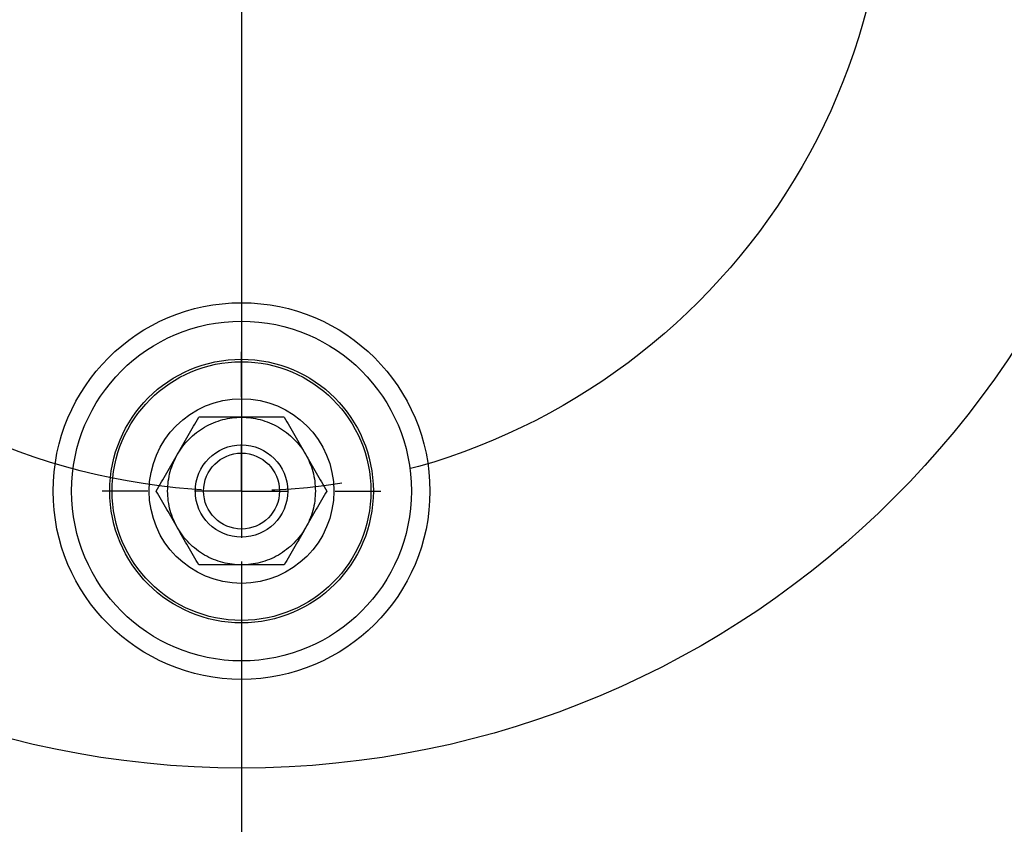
# Model space of a CAD drawing. Header units: millimetres. Extents: x 19 to 819, y 19 to 629.
# Tile 4 of 15: x 151 to 204, y 132 to 175. Entities that reach past the tile are written whole.
import ezdxf

# ---------------------------------------------------------------- set-up
doc = ezdxf.new("R2010")
doc.units = ezdxf.units.MM
doc.header["$LTSCALE"] = 3
doc.linetypes.add('SLD-Center', pattern=[19.05, 15.24, -1.27, 1.27, -1.27])
doc.linetypes.add('SLD-Solid', pattern=[0])
doc.layers.add('CENTER', color=40, linetype='SLD-Center')
doc.layers.add('DIMENSIONS', color=140, linetype='SLD-Solid', lineweight=25)
doc.styles.add('SLDTEXTSTYLE0', font='TXT', dxfattribs={"width": 0.7})
doc.dimstyles.new('SLDDIMSTYLE3', dxfattribs={"dimtxt": 6.474023, "dimasz": 9.906, "dimexe": 0, "dimexo": 0.0625, "dimgap": 1.618506, "dimtad": 0, "dimtih": 1, "dimtoh": 1, "dimrnd": 1e-09, "dimzin": 4, "dimdsep": 46, "dimtxsty": 'SLDTEXTSTYLE0', "dimsah": 1, "dimcen": 0, "dimadec": 0, "dimazin": 1, "dimtfac": 1, "dimtofl": 0, "dimtmove": 0, "dimatfit": 3, "dimfxl": 0, "dimfrac": 2, "dimtolj": 1, "dimtzin": 12, "dimarcsym": 0})
doc.dimstyles.new('SLDDIMSTYLE4', dxfattribs={"dimtxt": 6.474023, "dimasz": 9.906, "dimexe": 0, "dimexo": 0.0625, "dimgap": 1.618506, "dimtad": 0, "dimtih": 1, "dimtoh": 1, "dimdec": 4, "dimlfac": 3, "dimzin": 12, "dimdsep": 46, "dimtxsty": 'SLDTEXTSTYLE0', "dimsah": 1, "dimcen": 0.09, "dimadec": 0, "dimazin": 3, "dimtfac": 1, "dimtdec": 0, "dimtofl": 0, "dimtmove": 0, "dimatfit": 3, "dimfxl": 0, "dimfrac": 2, "dimtolj": 1, "dimtzin": 12, "dimarcsym": 0})

# ---------------------------------------------------------------- blocks, each defined once
blk = doc.blocks.new('_D_5')
at = {"layer": 'DIMENSIONS'}
for p, q in [((139.5, 158.743), (110.719, 126.805)), ((65.162, 136.206), (62.988, 136.206)), ((62.988, 136.206), (62.988, 125.917)), ((84.4, 136.206), (86.574, 136.206)), ((86.574, 136.206), (86.574, 125.917)), ((110.719, 126.805), (94.05, 126.805)), ((62.988, 125.917), (65.162, 125.917)), ((86.574, 125.917), (84.4, 125.917))]:
    blk.add_line(p, q, dxfattribs=at)
blk.add_solid([(139.5, 158.743), (131.736, 152.404), (134.001, 150.364)], dxfattribs=at)
at = {"layer": 'DIMENSIONS', "char_height": 6.35, "attachment_point": 1, "style": 'SLDTEXTSTYLE0'}
for s, insert in [('%%c', (60.274, 145.841)), ('70.0', (70.049, 145.841)), ('2.76', (65.162, 134.103)), ('B.C.', (65.838, 122.364))]:
    blk.add_mtext(s, dxfattribs=dict(at, insert=insert))
blk = doc.blocks.new('_D_6')
at = {"layer": 'DIMENSIONS'}
for p, q in [((196.541, 204.148), (245.228, 232.258)), ((162.93, 145.933), (162.93, 89.714))]:
    blk.add_line(p, q, dxfattribs=at)
for start, end in [(331.06594, 30), (270, 322.83305)]:
    blk.add_arc((162.93, 184.743), 85.505, start, end, dxfattribs=at)
for points in [[(236.979, 227.496), (240.068, 217.961), (242.791, 219.33)], [(162.93, 99.239), (172.908, 98.288), (172.732, 101.331)]]:
    blk.add_solid(points, dxfattribs=at)
at = {"layer": 'DIMENSIONS', "insert": (224.306, 141.272), "char_height": 6.35, "attachment_point": 1, "style": 'SLDTEXTSTYLE0'}
blk.add_mtext('120°', dxfattribs=at)
blk = doc.blocks.new('SW_CENTERMARKSYMBOL_1')
at = {"layer": 'CENTER', "color": 0}
for p, q in [((0, 5.08), (0, 7.54)), ((0, 0), (0, 2.54)), ((-5.08, 0), (-7.54, 0)), ((0, 0), (-2.54, 0)), ((0, 0), (0, -2.54)), ((0, 0), (2.54, 0)), ((5.08, 0), (7.54, 0)), ((0, -5.08), (0, -7.54))]:
    blk.add_line(p, q, dxfattribs=at)

msp = doc.modelspace()

# ---------------------------------------------------------------- linework, layer by layer
for centre, radius in [((162.930241, 184.74335), 50), ((162.930241, 149.74335), 10.2), ((162.930241, 149.74335), 9.2), ((162.930241, 149.74335), 7.139683), ((162.930241, 149.74335), 7.006984), ((162.930241, 149.74335), 5), ((162.930241, 149.74335), 2.5), ((162.930241, 149.74335), 2.055)]:
    msp.add_circle(centre, radius)
for points, knots in [([(159.466139, 151.74335), (159.632806, 152.032025), (159.8419, 152.30954), (160.33597, 152.80814), (160.62084, 153.028819), (161.239642, 153.386085), (161.57319, 153.522449), (162.252026, 153.701027), (162.596907, 153.74335), (162.930241, 153.74335)], [0, 0, 0, 0, 0.25, 0.25, 0.5, 0.5, 0.75, 0.75, 1, 1, 1, 1]), ([(159.466139, 151.74335), (159.662266, 152.083053), (159.856445, 152.41938), (160.241539, 153.086383), (160.432655, 153.417404), (160.62084, 153.74335)], [0, 0, 0, 0, 0.5, 0.5, 1, 1, 1, 1]), ([(162.930241, 153.74335), (162.537986, 153.74335), (162.149629, 153.74335), (161.37944, 153.74335), (160.99721, 153.74335), (160.62084, 153.74335)], [0, 0, 0, 0, 0.5, 0.5, 1, 1, 1, 1]), ([(162.930241, 153.74335), (163.263574, 153.74335), (163.608455, 153.701027), (164.287292, 153.522449), (164.62084, 153.386085), (165.239642, 153.028819), (165.524511, 152.80814), (166.018582, 152.30954), (166.227676, 152.032025), (166.394342, 151.74335)], [0, 0, 0, 0, 0.25, 0.25, 0.5, 0.5, 0.75, 0.75, 1, 1, 1, 1]), ([(165.239642, 153.74335), (164.863814, 153.74335), (164.482904, 153.74335), (163.710736, 153.74335), (163.3216, 153.74335), (162.930241, 153.74335)], [0, 0, 0, 0, 0.5, 0.5, 1, 1, 1, 1]), ([(165.239642, 153.74335), (165.427556, 153.417874), (165.618011, 153.087996), (166.004095, 152.419279), (166.198663, 152.082277), (166.394342, 151.74335)], [0, 0, 0, 0, 0.5, 0.5, 1, 1, 1, 1]), ([(158.311439, 149.74335), (158.499353, 150.068827), (158.689807, 150.398705), (159.075892, 151.067422), (159.27046, 151.404424), (159.466139, 151.74335)], [0, 0, 0, 0, 0.5, 0.5, 1, 1, 1, 1]), ([(159.466139, 147.74335), (159.299472, 148.032025), (159.163685, 148.351863), (158.978919, 149.029041), (158.930241, 149.386085), (158.930241, 150.100616), (158.978919, 150.457659), (159.163685, 151.134837), (159.299472, 151.454675), (159.466139, 151.74335)], [0, 0, 0, 0, 0.25, 0.25, 0.5, 0.5, 0.75, 0.75, 1, 1, 1, 1]), ([(166.394342, 151.74335), (166.561009, 151.454675), (166.696796, 151.134837), (166.881562, 150.457659), (166.930241, 150.100616), (166.930241, 149.386085), (166.881562, 149.029041), (166.696796, 148.351863), (166.561009, 148.032025), (166.394342, 147.74335)], [0, 0, 0, 0, 0.25, 0.25, 0.5, 0.5, 0.75, 0.75, 1, 1, 1, 1]), ([(166.394342, 151.74335), (166.59047, 151.403648), (166.784648, 151.067321), (167.169742, 150.400318), (167.360858, 150.069296), (167.549043, 149.74335)], [0, 0, 0, 0, 0.5, 0.5, 1, 1, 1, 1]), ([(159.466139, 147.74335), (159.270012, 148.083053), (159.075833, 148.41938), (158.690739, 149.086383), (158.499624, 149.417404), (158.311439, 149.74335)], [0, 0, 0, 0, 0.5, 0.5, 1, 1, 1, 1]), ([(167.549043, 149.74335), (167.361129, 149.417874), (167.170674, 149.087996), (166.78459, 148.419279), (166.590022, 148.082277), (166.394342, 147.74335)], [0, 0, 0, 0, 0.5, 0.5, 1, 1, 1, 1]), ([(162.930241, 145.74335), (162.597188, 145.74335), (162.252533, 145.785601), (161.573968, 145.963986), (161.240463, 146.100235), (160.621581, 146.457361), (160.336589, 146.678019), (159.842217, 147.176758), (159.632946, 147.454432), (159.466139, 147.74335)], [0, 0, 0, 0, 0.25, 0.25, 0.5, 0.5, 0.75, 0.75, 1, 1, 1, 1]), ([(160.62084, 145.74335), (160.432925, 146.068827), (160.24247, 146.398705), (159.856385, 147.067425), (159.661819, 147.404423), (159.466139, 147.74335)], [0, 0, 0, 0, 0.5, 0.5, 1, 1, 1, 1]), ([(166.394342, 147.74335), (166.227676, 147.454675), (166.018582, 147.177161), (165.524511, 146.67856), (165.239642, 146.457881), (164.62084, 146.100616), (164.287292, 145.964251), (163.608455, 145.785674), (163.263574, 145.74335), (162.930241, 145.74335)], [0, 0, 0, 0, 0.25, 0.25, 0.5, 0.5, 0.75, 0.75, 1, 1, 1, 1]), ([(166.394342, 147.74335), (166.198215, 147.403648), (166.004037, 147.067321), (165.618942, 146.400318), (165.427827, 146.069296), (165.239642, 145.74335)], [0, 0, 0, 0, 0.5, 0.5, 1, 1, 1, 1]), ([(162.930241, 145.74335), (162.537988, 145.74335), (162.149631, 145.74335), (161.379439, 145.74335), (160.997209, 145.74335), (160.62084, 145.74335)], [0, 0, 0, 0, 0.5, 0.5, 1, 1, 1, 1]), ([(165.239642, 145.74335), (164.863814, 145.74335), (164.482904, 145.74335), (163.710736, 145.74335), (163.3216, 145.74335), (162.930241, 145.74335)], [0, 0, 0, 0, 0.5, 0.5, 1, 1, 1, 1])]:
    msp.add_open_spline(points, degree=3, knots=knots)
at = {"layer": 'CENTER', "linetype": 'SLD-Center'}
msp.add_line((162.930241, 184.74335), (162.930241, 149.74335), dxfattribs=at)
msp.add_circle((162.930241, 184.74335), 35, dxfattribs=at)

# ---------------------------------------------------------------- block references
at = {"layer": 'CENTER'}
msp.add_blockref('SW_CENTERMARKSYMBOL_1', (162.930241, 149.74335), dxfattribs=at)

# ---------------------------------------------------------------- dimensions: what is measured, and where the dimension line sits
at = {"layer": 'DIMENSIONS'}
dim = msp.add_angular_dim_2l(base=(200.970666, 108.166876), line1=((162.930241, 149.74335), (162.930241, 184.74335)), line2=((193.24113, 202.24335), (162.930241, 184.74335)), dimstyle='SLDDIMSTYLE4', dxfattribs=at)
dim.commit()
dim.dimension.update_dxf_attribs({"geometry": '_D_6', "text_midpoint": (234.677458, 138.231339), "dimtype": 162})
dim = msp.add_diameter_dim_2p(p1=(186.360634, 210.74367), p2=(139.499847, 158.74303), text='<>\\PB.C.', dimstyle='SLDDIMSTYLE3', dxfattribs=at)
dim.commit()
dim.dimension.update_dxf_attribs({"geometry": '_D_5', "text_midpoint": (74.780777, 130.150403), "dimtype": 163})

doc.saveas('drawing.dxf')
